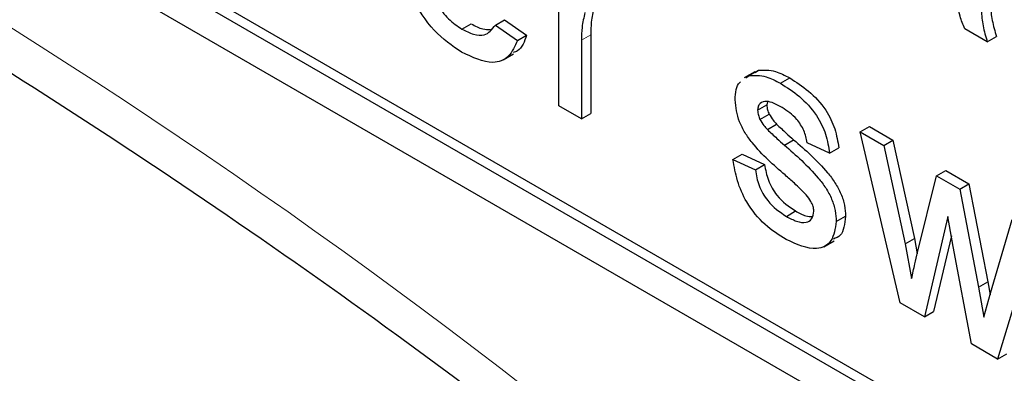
# Paper-space layout 'Blatt2' of a CAD drawing. Header units: millimetres. Extents: x 5 to 418, y 2 to 292.
# Tile 18 of 59: x 99.23 to 102.25, y 179.74 to 180.82. Entities that reach past the tile are written whole.
import ezdxf

# ---------------------------------------------------------------- set-up
doc = ezdxf.new("R2010")
doc.units = ezdxf.units.MM

psp = doc.layouts.new('Blatt2')

# ---------------------------------------------------------------- linework, layer by layer
at = {"color": 7, "linetype": 'Continuous', "lineweight": 25}
for p, q in [((91.3656, 185.6367), (105.5077, 177.4726)), ((94.986, 183.6446), (105.5077, 177.5706)), ((95.0143, 183.661), (105.536, 177.5869)), ((100.8808, 180.5607), (100.8808, 181.0142)), ((100.5834, 180.7961), (100.6116, 180.8124)), ((100.6857, 180.8086), (100.714, 180.8249)), ((100.6857, 180.8086), (100.7532, 180.7616)), ((100.714, 180.8249), (100.7815, 180.778)), ((100.7532, 180.7616), (100.7815, 180.778)), ((100.978, 180.7782), (100.978, 180.5373)), ((102.194, 180.7574), (102.1251, 180.7971)), ((100.9497, 180.7619), (100.9497, 180.5209)), ((102.194, 180.7574), (102.2223, 180.7737)), ((100.7099, 180.7021), (100.7418, 180.7204)), ((101.4808, 180.6652), (101.449, 180.6468)), ((101.454, 180.6463), (101.4641, 180.6536)), ((101.4641, 180.6536), (101.4924, 180.6699)), ((101.4823, 180.6627), (101.4924, 180.6699)), ((101.5602, 180.6299), (101.5885, 180.6463)), ((101.4898, 180.5471), (101.5181, 180.5635)), ((101.5197, 180.5734), (101.5181, 180.5635)), ((100.9497, 180.5209), (100.8808, 180.5607)), ((100.9497, 180.5209), (100.978, 180.5373)), ((101.4971, 180.5192), (101.5253, 180.5355)), ((101.5198, 180.488), (101.5481, 180.5043)), ((101.8047, 180.4808), (101.833, 180.4972)), ((101.9273, 179.9566), (101.8047, 180.4808)), ((101.8047, 180.4808), (101.8764, 180.4395)), ((101.833, 180.4972), (101.9047, 180.4558)), ((101.5719, 180.4405), (101.6002, 180.4568)), ((101.7103, 180.416), (101.6414, 180.4478)), ((101.8764, 180.4395), (101.9047, 180.4558)), ((101.9047, 180.4558), (101.9704, 180.1536)), ((101.4141, 180.3961), (101.4423, 180.4124)), ((101.4423, 180.4124), (101.5112, 180.3806)), ((101.7103, 180.416), (101.7386, 180.4323)), ((101.8764, 180.4395), (101.9421, 180.1373)), ((101.4141, 180.3961), (101.483, 180.3643)), ((101.483, 180.3643), (101.5112, 180.3806)), ((102.0382, 180.3461), (102.0665, 180.3624)), ((102.0665, 180.3624), (102.1378, 180.3212)), ((101.9801, 180.1113), (102.0382, 180.3461)), ((102.0382, 180.3461), (102.1095, 180.3049)), ((102.1095, 180.3049), (102.1378, 180.3212)), ((102.1095, 180.3049), (102.1673, 180.0048)), ((102.1378, 180.3212), (102.1956, 180.0211)), ((101.5779, 180.2219), (101.6062, 180.2383)), ((101.731, 180.2062), (101.7593, 180.2225)), ((102.0734, 180.2211), (102.0011, 179.914)), ((102.0896, 180.1298), (102.0734, 180.2211)), ((102.2041, 179.9866), (102.2702, 180.2121)), ((102.3421, 180.1706), (102.2257, 179.7843)), ((101.6932, 180.1289), (101.725, 180.1473)), ((101.9421, 180.1373), (101.9704, 180.1536)), ((101.9704, 180.1536), (101.9791, 180.1069)), ((102.0839, 180.1618), (102.0293, 179.9303)), ((101.9421, 180.1373), (101.9619, 180.031)), ((102.1456, 179.8305), (102.0896, 180.1298)), ((102.1673, 180.0048), (102.1956, 180.0211)), ((102.1956, 180.0211), (102.2026, 179.9813)), ((102.1673, 180.0048), (102.1836, 179.9124)), ((102.1836, 179.9124), (102.2041, 179.9866)), ((102.0011, 179.914), (101.9273, 179.9566)), ((102.0011, 179.914), (102.0293, 179.9303)), ((102.2257, 179.7843), (102.1456, 179.8305)), ((102.2257, 179.7843), (102.254, 179.8006))]:
    psp.add_line(p, q, dxfattribs=at)
at = {"color": 7, "linetype": 'Continuous', "lineweight": 18}
psp.add_line((100.9497, 180.7619), (100.978, 180.7782), dxfattribs=at)
psp.add_arc((89.0355, 164.5896), 19.1339, 50.30384, 69.70154, dxfattribs=at)
at = {"color": 7, "linetype": 'Continuous', "lineweight": 25}
for points, knots in [([(95.8242, 182.3209), (96.0144, 182.2516), (96.5676, 182.05), (97.4973, 181.6328), (98.6104, 181.0366), (99.7254, 180.3352), (100.6188, 179.6951), (101.1369, 179.2841), (101.2886, 179.1637)], [0, 0, 0, 0, 0.106109, 0.308603, 0.511101, 0.713584, 0.916095, 1, 1, 1, 1]), ([(100.5823, 180.7251), (100.5532, 180.7449), (100.4953, 180.7844), (100.4304, 180.8852), (100.4007, 180.9822), (100.3983, 181.0359), (100.3971, 181.0628)], [0, 0, 0, 0, 0.279952, 0.558661, 0.778994, 1, 1, 1, 1]), ([(100.466, 181.007), (100.4682, 180.9852), (100.4724, 180.9418), (100.5012, 180.876), (100.5413, 180.8245), (100.5693, 180.8055), (100.5834, 180.7961)], [0, 0, 0, 0, 0.280633, 0.559687, 0.779661, 1, 1, 1, 1]), ([(102.1733, 180.9662), (102.1734, 180.9435), (102.1735, 180.906), (102.1749, 180.8533), (102.1794, 180.8066), (102.1891, 180.7738), (102.194, 180.7574)], [0, 0, 0, 0, 0.340206, 0.560339, 0.780175, 1, 1, 1, 1]), ([(102.2016, 180.9825), (102.2017, 180.9598), (102.2018, 180.9223), (102.2032, 180.8696), (102.2076, 180.8229), (102.2174, 180.7901), (102.2223, 180.7737)], [0, 0, 0, 0, 0.340206, 0.560339, 0.780175, 1, 1, 1, 1]), ([(100.9603, 180.8466), (100.9568, 180.8319), (100.9506, 180.8056), (100.95, 180.7752), (100.9497, 180.7619)], [0, 0, 0, 0, 0.559888, 1, 1, 1, 1]), ([(100.9886, 180.8629), (100.9851, 180.8482), (100.9789, 180.8219), (100.9782, 180.7916), (100.978, 180.7782)], [0, 0, 0, 0, 0.559888, 1, 1, 1, 1]), ([(102.1251, 180.7971), (102.1196, 180.8099), (102.1098, 180.8327), (102.1061, 180.855), (102.1044, 180.8648)], [0, 0, 0, 0, 0.559697, 1, 1, 1, 1]), ([(100.5834, 180.7961), (100.5952, 180.79), (100.6189, 180.7779), (100.6596, 180.7741), (100.6758, 180.7955), (100.6857, 180.8086)], [0, 0, 0, 0, 0.281282, 0.561906, 1, 1, 1, 1]), ([(100.6116, 180.8124), (100.6237, 180.8058), (100.6445, 180.7946), (100.6628, 180.795), (100.6705, 180.7952)], [0, 0, 0, 0, 0.580827, 1, 1, 1, 1]), ([(100.7815, 180.778), (100.7748, 180.758), (100.7662, 180.7322), (100.7448, 180.7255), (100.7399, 180.724)], [0, 0, 0, 0, 0.7760041, 1, 1, 1, 1]), ([(100.7532, 180.7616), (100.7455, 180.7435), (100.73, 180.7073), (100.6699, 180.6841), (100.6155, 180.7096), (100.5823, 180.7251)], [0, 0, 0, 0, 0.280613, 0.560833, 1, 1, 1, 1]), ([(101.4641, 180.6536), (101.481, 180.6543), (101.5112, 180.6555), (101.5452, 180.6378), (101.5602, 180.6299)], [0, 0, 0, 0, 0.558938, 1, 1, 1, 1]), ([(101.4924, 180.6699), (101.5093, 180.6706), (101.5395, 180.6718), (101.5735, 180.6541), (101.5885, 180.6463)], [0, 0, 0, 0, 0.558938, 1, 1, 1, 1]), ([(101.4209, 180.5788), (101.4221, 180.601), (101.4233, 180.6246), (101.4365, 180.6337), (101.4373, 180.6343)], [0, 0, 0, 0, 0.941621, 1, 1, 1, 1]), ([(101.5602, 180.6299), (101.5795, 180.6174), (101.6181, 180.5925), (101.6697, 180.5385), (101.7013, 180.4731), (101.7073, 180.4351), (101.7103, 180.416)], [0, 0, 0, 0, 0.280737, 0.560427, 0.77945, 1, 1, 1, 1]), ([(101.5885, 180.6463), (101.6078, 180.6338), (101.6463, 180.6089), (101.698, 180.5548), (101.7296, 180.4894), (101.7356, 180.4514), (101.7386, 180.4323)], [0, 0, 0, 0, 0.280737, 0.560427, 0.77945, 1, 1, 1, 1]), ([(101.5738, 180.3487), (101.5389, 180.3792), (101.4952, 180.4172), (101.4506, 180.4776), (101.4274, 180.5233), (101.4235, 180.5567), (101.4209, 180.5788)], [0, 0, 0, 0, 0.501321, 0.626592, 0.751817, 1, 1, 1, 1]), ([(101.5653, 180.5554), (101.5486, 180.5646), (101.5236, 180.5784), (101.4998, 180.5718), (101.491, 180.5607), (101.4902, 180.5516), (101.4898, 180.5471)], [0, 0, 0, 0, 0.49977, 0.749095, 0.874592, 1, 1, 1, 1]), ([(101.5181, 180.5635), (101.5185, 180.5584), (101.5193, 180.5493), (101.5235, 180.5398), (101.5253, 180.5355)], [0, 0, 0, 0, 0.559236, 1, 1, 1, 1]), ([(101.4898, 180.5471), (101.4903, 180.5421), (101.491, 180.533), (101.4952, 180.5234), (101.4971, 180.5192)], [0, 0, 0, 0, 0.559236, 1, 1, 1, 1]), ([(101.5253, 180.5355), (101.529, 180.5291), (101.5357, 180.5176), (101.5443, 180.5084), (101.5481, 180.5043)], [0, 0, 0, 0, 0.5590842, 1, 1, 1, 1]), ([(101.6414, 180.4478), (101.639, 180.4602), (101.634, 180.4849), (101.606, 180.5286), (101.5807, 180.5453), (101.5653, 180.5554)], [0, 0, 0, 0, 0.280304, 0.560237, 1, 1, 1, 1]), ([(101.4971, 180.5192), (101.5008, 180.5128), (101.5074, 180.5013), (101.516, 180.492), (101.5198, 180.488)], [0, 0, 0, 0, 0.5590842, 1, 1, 1, 1]), ([(101.5481, 180.5043), (101.5577, 180.4953), (101.575, 180.4792), (101.5925, 180.4636), (101.6002, 180.4568)], [0, 0, 0, 0, 0.559965, 1, 1, 1, 1]), ([(101.5198, 180.488), (101.5295, 180.4789), (101.5467, 180.4629), (101.5642, 180.4473), (101.5719, 180.4405)], [0, 0, 0, 0, 0.559965, 1, 1, 1, 1]), ([(101.6002, 180.4568), (101.6359, 180.4256), (101.6806, 180.3865), (101.7278, 180.3259), (101.7463, 180.2913), (101.7577, 180.2552), (101.7587, 180.2334), (101.7593, 180.2225)], [0, 0, 0, 0, 0.5004464, 0.6253959, 0.750274, 0.8750687, 1, 1, 1, 1]), ([(101.5719, 180.4405), (101.6076, 180.4092), (101.6523, 180.3702), (101.6995, 180.3096), (101.718, 180.275), (101.7294, 180.2389), (101.7304, 180.2171), (101.731, 180.2062)], [0, 0, 0, 0, 0.5004464, 0.6253959, 0.750274, 0.8750687, 1, 1, 1, 1]), ([(101.5771, 180.1508), (101.5554, 180.1645), (101.512, 180.1919), (101.4564, 180.2585), (101.4253, 180.3319), (101.4178, 180.3747), (101.4141, 180.3961)], [0, 0, 0, 0, 0.280739, 0.559297, 0.779311, 1, 1, 1, 1]), ([(101.483, 180.3643), (101.4857, 180.3484), (101.4912, 180.3166), (101.5247, 180.2578), (101.5577, 180.2355), (101.5779, 180.2219)], [0, 0, 0, 0, 0.2813144, 0.5610688, 1, 1, 1, 1]), ([(101.5112, 180.3806), (101.514, 180.3647), (101.5195, 180.333), (101.5529, 180.2742), (101.586, 180.2519), (101.6062, 180.2383)], [0, 0, 0, 0, 0.2813144, 0.5610688, 1, 1, 1, 1]), ([(101.6385, 180.2881), (101.6266, 180.3), (101.6054, 180.3213), (101.5835, 180.3404), (101.5738, 180.3487)], [0, 0, 0, 0, 0.559788, 1, 1, 1, 1]), ([(101.6621, 180.2379), (101.6617, 180.2426), (101.6608, 180.2521), (101.6526, 180.2706), (101.6438, 180.2815), (101.6385, 180.2881)], [0, 0, 0, 0, 0.279757, 0.559839, 1, 1, 1, 1]), ([(101.5779, 180.2219), (101.5884, 180.2163), (101.6095, 180.205), (101.6374, 180.2009), (101.6578, 180.2117), (101.6607, 180.2292), (101.6621, 180.2379)], [0, 0, 0, 0, 0.2811877, 0.5609523, 0.7810946, 1, 1, 1, 1]), ([(101.6062, 180.2383), (101.6169, 180.2322), (101.6347, 180.222), (101.6508, 180.2214), (101.6573, 180.2212)], [0, 0, 0, 0, 0.596492, 1, 1, 1, 1]), ([(101.731, 180.2062), (101.7277, 180.1842), (101.721, 180.1404), (101.6634, 180.1118), (101.6098, 180.136), (101.5771, 180.1508)], [0, 0, 0, 0, 0.279926, 0.5600378, 1, 1, 1, 1]), ([(101.7593, 180.2225), (101.7569, 180.199), (101.7535, 180.1644), (101.7298, 180.1552), (101.7222, 180.1522)], [0, 0, 0, 0, 0.679034, 1, 1, 1, 1]), ([(101.9619, 180.031), (101.9653, 180.046), (101.9713, 180.0728), (101.9774, 180.0996), (101.9801, 180.1113)], [0, 0, 0, 0, 0.559994, 1, 1, 1, 1])]:
    psp.add_open_spline(points, degree=3, knots=knots, dxfattribs=at)

doc.saveas('drawing.dxf')
